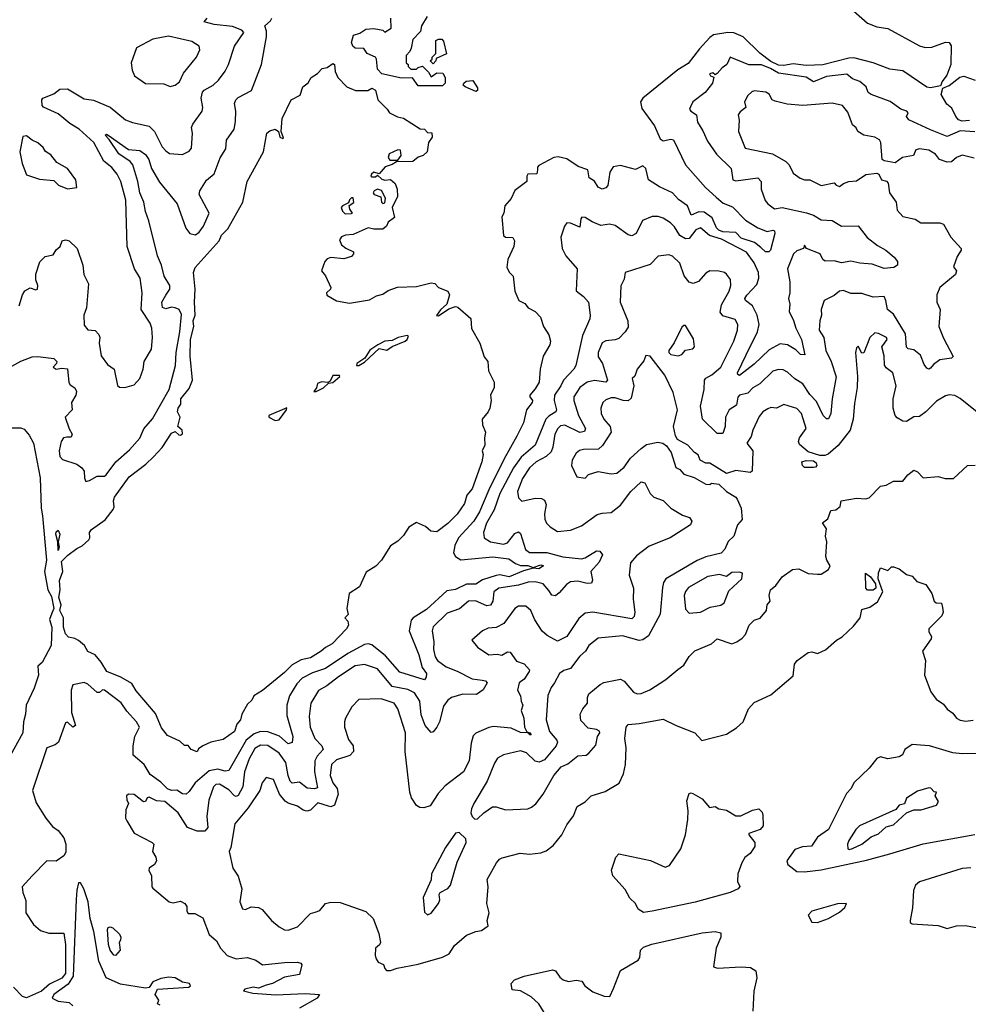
# Model space of a CAD drawing. Extents: x 1995161 to 2088924, y 769148 to 906007.
# Tile 24 of 256: x 2011428 to 2016538, y 784303 to 789607. Entities that reach past the tile are written whole.
import ezdxf

# ---------------------------------------------------------------- set-up
doc = ezdxf.new("R2010")
doc.units = 0

msp = doc.modelspace()

# ---------------------------------------------------------------- linework, layer by layer
at = {"layer": '0CON20XD'}
for points in [[(2015874.5, 789694.5), (2015995, 789588.2), (2016045, 789567.9), (2016105, 789559.5), (2016275.5, 789465.5), (2016305, 789457.8), (2016340.8, 789459.2), (2016415, 789486.2), (2016435, 789484), (2016445.5, 789465.5), (2016444, 789365), (2016422.5, 789307.5), (2016397.1, 789275), (2016389.2, 789250.8), (2016335, 789239.8), (2016315, 789244.2), (2016185, 789331.1), (2016115, 789340), (2016025, 789374.9), (2015921.1, 789401.1), (2015895, 789400.2), (2015754.4, 789364.4), (2015665, 789360.6), (2015595, 789369.3), (2015545, 789360), (2015515, 789362.8), (2015475, 789381.8), (2015415, 789427), (2015325.5, 789515), (2015275, 789536.8), (2015242.1, 789537.9), (2015165, 789525.4), (2015145, 789510.9), (2015090.3, 789449.7), (2015028.2, 789371.8), (2014973.2, 789336.8), (2014785, 789184.7), (2014772.1, 789165), (2014778.8, 789128.8), (2014848.5, 789035), (2014878, 788965), (2014894.5, 788954.5), (2014935, 788964.1), (2014949.9, 788959.9), (2015015, 788825.4), (2015123.3, 788703.3), (2015180.2, 788650.2), (2015217.9, 788617.9), (2015268.5, 788598.5), (2015338, 788528), (2015405, 788485.5), (2015455, 788466.7), (2015485, 788473.8), (2015495, 788470), (2015496.1, 788455), (2015473.3, 788365), (2015463.9, 788356.1), (2015445, 788355.8), (2015420.7, 788380.7), (2015386.8, 788406.8), (2015315, 788431), (2015285, 788460.4), (2015215, 788464.3), (2015195, 788472.6), (2015181.8, 788485), (2015159.1, 788539.1), (2015115, 788570.5), (2015087.4, 788572.6), (2015045, 788554.4), (2015025, 788603.8), (2014977.7, 788637.7), (2014945, 788674.6), (2014875, 788707.4), (2014815.3, 788745), (2014800.8, 788805), (2014785, 788820), (2014745, 788800.3), (2014665, 788821.1), (2014625.8, 788814.2), (2014606.8, 788785), (2014596.3, 788713.7), (2014585, 788701.2), (2014565, 788694.6), (2014545, 788704.4), (2014525, 788737.5), (2014496.5, 788755), (2014489.1, 788799.1), (2014436.3, 788816.3), (2014375, 788857.5), (2014328.9, 788868.9), (2014305, 788865.3), (2014225, 788821.2), (2014217.7, 788812.3), (2014217.6, 788797.6), (2014213.1, 788776.9), (2014165.8, 788774.2), (2014160, 788765), (2014160, 788735), (2014095, 788686.7), (2014075, 788643.3), (2014042, 788605), (2014036, 788565), (2014026.2, 788545), (2014033.9, 788443.9), (2014045.9, 788435.9), (2014084.2, 788434.2), (2014094.2, 788415), (2014090, 788385), (2014057.9, 788315), (2014052.9, 788272.9), (2014065.9, 788245.9), (2014086.2, 788225), (2014094.5, 788144.5), (2014117.5, 788095), (2014148.5, 788078.5), (2014168, 788055), (2014204, 788035), (2014234, 788005), (2014249.2, 787955), (2014279.2, 787909.2), (2014288.1, 787875), (2014283.1, 787855), (2014247.8, 787795), (2014232.3, 787725), (2014226.9, 787655), (2014205, 787617.8), (2014176.4, 787585), (2014175.5, 787575), (2014190.3, 787555), (2014187.9, 787545), (2014158.2, 787505), (2014141.5, 787435), (2014107, 787363), (2014038.5, 787241.5), (2013955.6, 787074.4), (2013905, 786956.1), (2013874.8, 786905), (2013792.6, 786815), (2013772.4, 786775), (2013765.3, 786735), (2013775, 786714.6), (2013805, 786697.6), (2013977.1, 786712.9), (2014063, 786703), (2014098.1, 786678.1), (2014125, 786667.4), (2014165, 786666.5), (2014195, 786656.1), (2014235, 786670.7), (2014250.6, 786665), (2014225, 786648.4), (2014195, 786652), (2014142, 786638), (2014065, 786605.2), (2014015, 786615.7), (2013995, 786613.6), (2013921.3, 786588.7), (2013885, 786565.3), (2013866.4, 786566.4), (2013835, 786565.4), (2013775, 786537.8), (2013729.2, 786530.8), (2013619.6, 786430.4), (2013547.8, 786385), (2013537.4, 786372.6), (2013526.6, 786315), (2013578.4, 786185), (2013596.6, 786116.6), (2013620, 786085), (2013618.6, 786065), (2013608.5, 786051.5), (2013475, 786092.7), (2013399.5, 786179.5), (2013325, 786238.5), (2013305, 786245.3), (2013285, 786240.5), (2013195, 786193.4), (2013075, 786111.3), (2013005, 786089.3), (2012950.6, 786059.4), (2012921, 786029), (2012881.3, 785965), (2012867.8, 785915), (2012867.9, 785857.9), (2012898.9, 785745), (2012895, 785714), (2012875, 785705.6), (2012827.4, 785747.4), (2012765, 785771.1), (2012725, 785772.9), (2012690.3, 785759.7), (2012648.1, 785725), (2012555, 785561.8), (2012535, 785558.7), (2012495, 785569.6), (2012449, 785561), (2012373.4, 785496.6), (2012340.9, 785449.1), (2012324.7, 785435.3), (2012305, 785437.4), (2012275, 785456.7), (2012245, 785454.3), (2012223.7, 785463.7), (2012188.7, 785498.7), (2012130.6, 785540.6), (2012098.8, 785595), (2012039.1, 785645), (2012039.1, 785695), (2012049.1, 785745), (2012072.8, 785795), (2012058.2, 785825), (2012005, 785881.1), (2011975, 785927.5), (2011885, 785995.7), (2011875, 785996), (2011857.3, 785982.7), (2011845, 785983.2), (2011795, 786027.3), (2011775, 786035.6), (2011715, 786023.8), (2011705.5, 785995), (2011706.5, 785875), (2011729.1, 785805), (2011715, 785795.6), (2011685, 785822.5), (2011675, 785818.8), (2011637.8, 785715), (2011619.5, 785700.5), (2011573.5, 785685), (2011497.1, 785455), (2011517.6, 785387.6), (2011568.1, 785305), (2011605, 785260), (2011635, 785238.6), (2011665, 785200), (2011677.3, 785165), (2011677.3, 785122.7), (2011666.7, 785103.3), (2011625, 785073.4), (2011574.7, 785075.3), (2011494.5, 784995.5), (2011440.8, 784935), (2011444.4, 784905), (2011461.3, 784861.3), (2011461.8, 784795), (2011502.1, 784732.1), (2011540, 784700), (2011585, 784685.6), (2011665.3, 784685.3), (2011675.1, 784625.1), (2011675, 784468.2), (2011655, 784443.3), (2011588.4, 784411.6), (2011545, 784374.2), (2011465, 784337.8), (2011444, 784344), (2011395, 784395.8)], [(2011385, 787741.1), (2011435, 787767.8), (2011495, 787790), (2011525, 787793.3), (2011611.5, 787781.5), (2011628.5, 787765), (2011626.7, 787755), (2011607.5, 787735), (2011624.8, 787724.8), (2011655, 787730.3), (2011685.6, 787725.6), (2011692.5, 787652.5), (2011700, 787640), (2011725, 787623.5), (2011733.9, 787605), (2011730, 787585), (2011708, 787545), (2011711.5, 787505), (2011672.9, 787465), (2011693.8, 787403.8), (2011710, 787375), (2011705, 787358), (2011681.8, 787358.2), (2011664.8, 787355.2), (2011651.3, 787335), (2011640.6, 787285), (2011643.9, 787253.9), (2011658.4, 787238.4), (2011735, 787211.8), (2011763.3, 787193.3), (2011774.8, 787175), (2011777.4, 787137.4), (2011785, 787120), (2011805, 787123.9), (2011845, 787147.9), (2011885, 787148.2), (2011894.7, 787155.3), (2011945.6, 787224.4), (2012019.9, 787290.1), (2012075, 787352.7), (2012096.9, 787403.1), (2012142.9, 787457.1), (2012232.5, 787615), (2012268, 787745), (2012271.1, 787815), (2012291, 787925), (2012299.1, 788019.1), (2012286.9, 788045), (2012266, 788055), (2012245, 788058.2), (2012215, 788049.5), (2012197.2, 788057.2), (2012193.1, 788085), (2012215, 788122.9), (2012236.6, 788155), (2012236.1, 788175), (2012206.2, 788225), (2012192.4, 788285), (2012170.5, 788335), (2012123.8, 788523.8), (2012105, 788573.8), (2012096.3, 788625), (2012075.3, 788675), (2012065.3, 788735), (2012037.2, 788825), (2012023.6, 788843.6), (2011961.9, 788885), (2011910.9, 788960.9), (2011888, 788985), (2011895, 788990), (2011903.8, 788985), (2012015, 788908.1), (2012075, 788903.1), (2012105, 788880.9), (2012123.4, 788853.4), (2012139, 788805), (2012181.7, 788731.7), (2012275.9, 788615.9), (2012323.4, 788483.4), (2012345, 788454.5), (2012375, 788448.9), (2012395, 788461.9), (2012418.9, 788495), (2012448.2, 788565), (2012395.4, 788665), (2012398.5, 788685), (2012435, 788742), (2012475, 788776), (2012507.2, 788862.8), (2012538.9, 788911.1), (2012542.7, 788957.3), (2012583.3, 789016.7), (2012591.2, 789058.8), (2012592.4, 789115), (2012585.9, 789155), (2012591.8, 789175), (2012605, 789187.7), (2012676.8, 789225), (2012730, 789365), (2012757.8, 789515), (2012758.1, 789545), (2012749.4, 789575), (2012778.7, 789601.3), (2012785.6, 789615)], [(2011425, 788066.2), (2011442.5, 788125), (2011455, 788146.2), (2011485, 788163.3), (2011515, 788151.2), (2011523.8, 788156.2), (2011525.8, 788175), (2011515.8, 788205), (2011514.3, 788235.7), (2011537, 788303), (2011565, 788331.1), (2011609.1, 788340.9), (2011625, 788367.5), (2011646, 788385), (2011657.5, 788415), (2011675, 788421.2), (2011695, 788416.2), (2011737.9, 788375), (2011768.1, 788285), (2011773.6, 788233.7), (2011799.5, 788185), (2011788.7, 788055), (2011773.1, 788015), (2011775, 787961.4), (2011795, 787935.8), (2011835, 787932), (2011855, 787912), (2011860, 787895), (2011855.7, 787865), (2011866.9, 787796.9), (2011900.3, 787750.3), (2011937.3, 787725), (2011955, 787636.2), (2011965, 787628), (2011994.1, 787625.9), (2012045, 787640), (2012074.4, 787675), (2012092.9, 787725), (2012099.2, 787765), (2012137.7, 787832.3), (2012144.3, 787895), (2012140.3, 787945), (2012131.4, 787971.4), (2012082.3, 788045), (2012088.5, 788135), (2012076.8, 788215), (2012046.4, 788265), (2012007.9, 788385), (2012000.4, 788635), (2011972.7, 788735), (2011953.2, 788775), (2011925, 788810), (2011881.4, 788845), (2011827.6, 788945), (2011747.8, 789017.8), (2011697.9, 789047.9), (2011665.5, 789075.5), (2011635, 789099.3), (2011556.3, 789136.3), (2011548.6, 789145), (2011547.8, 789175), (2011552.9, 789185), (2011612.2, 789207.8), (2011645, 789233.3), (2011685, 789234), (2011775, 789181.6), (2011825, 789173.6), (2011915, 789135.5), (2011997.7, 789067.7), (2012035, 789052.7), (2012125, 789032.7), (2012154, 789004), (2012195, 788921.4), (2012215, 788900.6), (2012235, 788886), (2012305, 788881.1), (2012340.9, 788899.1), (2012354.4, 788915), (2012358.2, 788995), (2012354.1, 789025.9), (2012361.2, 789045), (2012411.5, 789115), (2012414.4, 789135), (2012406.5, 789185), (2012412.8, 789217.2), (2012421.9, 789228.1), (2012471.1, 789255), (2012498.2, 789281.7), (2012535, 789329.2), (2012552.3, 789365), (2012585.8, 789464.2), (2012635, 789537.5), (2012625, 789550.5), (2012575, 789571.4), (2012475, 789580.5), (2012422.5, 789595), (2012438.6, 789615)], [(2013705, 789250), (2013575, 789250), (2013543.9, 789293.9), (2013485, 789292.9), (2013378.6, 789315), (2013355, 789340), (2013350.8, 789395), (2013344, 789405), (2013300, 789425), (2013281.7, 789451.7), (2013235, 789454.2), (2013222.9, 789465), (2013216, 789485), (2013227, 789523), (2013260, 789535), (2013293, 789557), (2013335, 789560), (2013385, 789550), (2013395, 789540), (2013428.3, 789561.7), (2013427.5, 789615)], [(2013622.5, 789625), (2013592.5, 789575), (2013587, 789543), (2013545, 789500), (2013537, 789453), (2013530, 789435), (2013510, 789415), (2013510, 789375), (2013520, 789365), (2013520, 789355), (2013535, 789340), (2013565, 789340), (2013575, 789350), (2013597.5, 789357.5), (2013630, 789325), (2013645, 789300), (2013675, 789320), (2013708.3, 789318.3), (2013720, 789295), (2013720, 789265), (2013705, 789250)], [(2012237.9, 789247.9), (2012265, 789254.3), (2012288.1, 789271.9), (2012311.1, 789318.9), (2012380, 789405), (2012398.9, 789445), (2012394, 789465), (2012355, 789490), (2012228.8, 789518.8), (2012145, 789502.7), (2012058.1, 789455), (2012028.1, 789375), (2012034.4, 789334.4), (2012046.2, 789305), (2012105, 789264.2), (2012205, 789260.8), (2012237.9, 789247.9)], [(2013655, 789370), (2013640, 789385), (2013650, 789395), (2013650, 789405), (2013670, 789425), (2013670, 789495), (2013685, 789502.5), (2013701.7, 789501.7), (2013711.7, 789491.7), (2013727, 789423), (2013671.7, 789398.3), (2013670, 789385), (2013655, 789370)], [(2012385, 785662.5), (2012352.5, 785675), (2012335, 785696.7), (2012315, 785696.7), (2012291.2, 785721.2), (2012225, 785750), (2012192.6, 785792.6), (2012159, 785869), (2012055, 785991.1), (2012031.5, 786031.5), (2011972.5, 786065), (2011897.5, 786095), (2011866.8, 786146.8), (2011835, 786185.6), (2011795, 786203.1), (2011777.3, 786235), (2011745, 786262.2), (2011725, 786273.5), (2011691.2, 786281.2), (2011675, 786299.2), (2011664.7, 786335), (2011663.8, 786385), (2011644.7, 786425), (2011652, 786455), (2011638.4, 786495), (2011646.4, 786535), (2011643.2, 786585), (2011661.2, 786635), (2011652.6, 786687.4), (2011688.1, 786721.9), (2011735, 786758.5), (2011765, 786772.2), (2011800.8, 786805), (2011805.8, 786815.8), (2011804.2, 786845), (2011815, 786860.6), (2011888.1, 786911.9), (2011931.8, 786968.2), (2011937.8, 786982.2), (2011932.8, 787015), (2011938.9, 787035), (2012018.5, 787145), (2012108, 787212), (2012148.4, 787251.6), (2012195, 787302.5), (2012245, 787378.9), (2012265, 787388.6), (2012285, 787371.4), (2012295, 787369.4), (2012304.4, 787375.6), (2012303.1, 787395), (2012280, 787415), (2012292.2, 787465), (2012277.3, 787495), (2012282.4, 787515), (2012296.5, 787535), (2012295.5, 787565), (2012340.6, 787619.4), (2012358.6, 787665), (2012346.7, 787795), (2012348.6, 787885), (2012365.9, 787954.1), (2012362.2, 787985), (2012374, 788015), (2012368.9, 788085), (2012372.7, 788155), (2012364.3, 788245), (2012373, 788273), (2012502.5, 788415), (2012515, 788445.6), (2012549.6, 788480.4), (2012629.4, 788625), (2012653.6, 788735), (2012742, 788895), (2012758.8, 788995), (2012775, 789008.8), (2012805, 789017.5), (2012822.5, 789005), (2012830, 788975), (2012845, 788967.5), (2012848.8, 788971.2), (2012836.7, 789005), (2012841.2, 789075), (2012891.2, 789175), (2012939.3, 789200.7), (2012954.2, 789245.8), (2012982.5, 789267.5), (2012998.8, 789295), (2013032.5, 789317.5), (2013057.5, 789345), (2013085, 789348.8), (2013115, 789372), (2013123.8, 789365), (2013127.7, 789327.7), (2013142.5, 789295), (2013190, 789245), (2013236.2, 789226.2), (2013303.6, 789226.4), (2013325, 789238.6), (2013345, 789228), (2013357.1, 789175), (2013407.5, 789125), (2013420, 789105), (2013463.8, 789083.8), (2013495, 789077.5), (2013585, 789020), (2013608.3, 789018.3), (2013625, 789000), (2013648.3, 788998.3), (2013650, 788975), (2013630, 788945), (2013623.3, 788895), (2013601.2, 788875), (2013574.3, 788865.7), (2013545, 788843.8), (2013458.3, 788841.7), (2013435, 788826.2), (2013396, 788815), (2013365, 788777.5), (2013335, 788786), (2013322.5, 788775), (2013320, 788765), (2013325, 788760), (2013345, 788760), (2013355, 788770), (2013378.1, 788748.1), (2013395, 788743.3), (2013426.4, 788746.4), (2013450.8, 788725), (2013461.4, 788695), (2013462.5, 788655), (2013433.8, 788595), (2013447.9, 788542.1), (2013413.3, 788516.7), (2013404, 788495), (2013385, 788479.2), (2013335, 788478.6), (2013305, 788486), (2013225, 788450.6), (2013183.2, 788446.8), (2013161.9, 788438.1), (2013151.7, 788421.7), (2013161.2, 788395), (2013185.8, 788375.8), (2013226.4, 788356.4), (2013226.7, 788345), (2013215, 788331.2), (2013175, 788318), (2013105, 788326.7), (2013085, 788319.4), (2013071.8, 788305), (2013053.3, 788255), (2013075, 788227.5), (2013103.3, 788165), (2013102.5, 788155), (2013081.2, 788135), (2013083.1, 788123.1), (2013135, 788092.5), (2013205, 788080), (2013312.3, 788097.7), (2013350.5, 788119.5), (2013385, 788129.2), (2013412.2, 788147.8), (2013464, 788166), (2013565, 788170.5), (2013645, 788190), (2013665, 788186.7), (2013683.3, 788165), (2013733.8, 788145), (2013743.8, 788125), (2013728.8, 788075), (2013695, 788043.8), (2013673.8, 788013.8), (2013685, 788011.2), (2013740, 788050), (2013775, 788062), (2013788.3, 788058.3), (2013857.9, 787997.9), (2013862.7, 787942.7), (2013906.2, 787865), (2013930.5, 787790.5), (2013950, 787765), (2013953.3, 787715), (2013984.1, 787654.1), (2013984, 787625), (2013964, 787585), (2013967.1, 787555), (2013960.8, 787515), (2013952.5, 787495), (2013918.8, 787455), (2013921.4, 787425), (2013938.2, 787385), (2013931.1, 787355), (2013932.9, 787315), (2013918.8, 787285), (2013924.3, 787265), (2013917.5, 787225), (2013865, 787080), (2013836, 787045), (2013825, 787000.8), (2013785, 786943.3), (2013735, 786892.9), (2013675, 786848.6), (2013642.1, 786852.1), (2013615, 786876.2), (2013565, 786897.5), (2013525, 786872.5), (2013495, 786827.5), (2013465, 786797.5), (2013425, 786772.5), (2013377.5, 786695), (2013346.1, 786663.9), (2013295, 786631.2), (2013257.7, 786552.3), (2013203.8, 786515), (2013191.2, 786435), (2013197.5, 786402.5), (2013180, 786385), (2013196.2, 786366.2), (2013198.8, 786345), (2013188, 786325), (2013112, 786245), (2013074.6, 786225.4), (2013052, 786205), (2012995, 786168.5), (2012945, 786158), (2012895, 786131.5), (2012855, 786089.4), (2012736.8, 785993.2), (2012690, 785965), (2012678.8, 785941.2), (2012655, 785920), (2012624.5, 785865.5), (2012617.5, 785835), (2012598.6, 785811.4), (2012585, 785773.1), (2012525, 785729.2), (2012457.5, 785715), (2012414.1, 785695.9), (2012390.7, 785679.3), (2012385, 785662.5)], [(2016573, 789003), (2016495, 789008.2), (2016425, 788977.3), (2016334.4, 789014.4), (2016216.9, 789066.9), (2016205.5, 789085), (2016214.6, 789105), (2016207.9, 789115), (2016175, 789124.8), (2016117, 789167), (2016014, 789205), (2015999.2, 789215), (2015987.5, 789245), (2015954.7, 789274.7), (2015915, 789289.3), (2015883.1, 789313.1), (2015775, 789300.3), (2015705, 789272.8), (2015665, 789298.3), (2015515, 789319.2), (2015472.4, 789345), (2015425, 789363.9), (2015355, 789364.7), (2015255, 789406), (2015238, 789365), (2015212.4, 789347.6), (2015185, 789317.5), (2015175, 789310), (2015161.7, 789321.7), (2015144.2, 789315.8), (2015150, 789305), (2015166.7, 789296.7), (2015159.5, 789265), (2015120.4, 789215), (2015055, 789165.4), (2015041.4, 789138.6), (2015036.7, 789125), (2015042.9, 789115), (2015074.5, 789094.5), (2015079.6, 789055), (2015108.3, 789008.3), (2015132.5, 788952.5), (2015182.5, 788882.5), (2015260.6, 788805), (2015270, 788745), (2015285, 788739.6), (2015405, 788756), (2015421.5, 788735), (2015422.3, 788695), (2015443.8, 788633.8), (2015458.9, 788615), (2015495, 788589.1), (2015535, 788595.8), (2015666.5, 788566.5), (2015703.9, 788553.9), (2015745, 788529.4), (2015805, 788525.5), (2015855, 788495.5), (2015945, 788495.8), (2015993.8, 788433.8), (2016049.8, 788389.8), (2016094.3, 788365), (2016138.7, 788328.7), (2016156.7, 788305), (2016157.5, 788285), (2016137.3, 788272.7), (2016085, 788266.9), (2016060, 788275), (2016020.9, 788290.9), (2015954.5, 788295.5), (2015905, 788306.1), (2015855, 788297.9), (2015815, 788308), (2015766.7, 788306.7), (2015755.4, 788315.4), (2015740, 788345), (2015666.2, 788375), (2015655, 788392.5), (2015650, 788375), (2015615, 788362.1), (2015596.4, 788345), (2015563.7, 788265), (2015577.3, 788195), (2015576.7, 788135), (2015568.8, 788105), (2015576.8, 788075), (2015573.8, 788035), (2015597.3, 787987.3), (2015608.6, 787945), (2015640.2, 787885), (2015657.5, 787802.5), (2015635, 787804.1), (2015609.3, 787829.3), (2015565, 787855.2), (2015525, 787860.8), (2015465, 787828), (2015385, 787751.3), (2015305, 787690.9), (2015296, 787695), (2015294.6, 787705), (2015341.7, 787801.7), (2015403.1, 787925), (2015410.8, 787965), (2015401.1, 788015), (2015375.8, 788065.8), (2015337.3, 788095), (2015334.7, 788104.7), (2015345, 788123.8), (2015399.7, 788180.3), (2015410, 788215), (2015407.5, 788245), (2015385, 788296.5), (2015342.9, 788355), (2015208.4, 788425), (2015144.6, 788444.6), (2015095, 788486.1), (2015071.1, 788475), (2015035, 788427.5), (2015015, 788425.7), (2014985, 788445.4), (2014955, 788491.5), (2014933.2, 788513.3), (2014895, 788537.3), (2014866.8, 788546.8), (2014835, 788546.2), (2014783.9, 788526.1), (2014748.1, 788455), (2014725, 788442.2), (2014705, 788448.1), (2014635, 788498.5), (2014605, 788505.5), (2014559.3, 788499.3), (2014511.7, 788518.3), (2014475, 788540.8), (2014456.2, 788543.8), (2014450, 788535), (2014445, 788490), (2014395, 788511.8), (2014375, 788511.9), (2014362.2, 788495), (2014343.1, 788435), (2014350.6, 788375), (2014370.8, 788335), (2014430.5, 788265), (2014425.7, 788145.7), (2014465.3, 788115.3), (2014492, 788085), (2014501.5, 788015), (2014499.1, 787995), (2014459.2, 787905), (2014423.8, 787745), (2014413.8, 787725), (2014356.8, 787665), (2014343.9, 787635), (2014308.7, 787585), (2014306.6, 787555), (2014319.6, 787505), (2014316.7, 787495), (2014278.1, 787471.9), (2014263.2, 787455), (2014205.5, 787314.5), (2014129.3, 787250.8), (2014088, 787192), (2014015, 787055.4), (2013983.5, 786966.5), (2013943, 786895), (2013926.2, 786845), (2013929.4, 786815), (2013964.2, 786795), (2014035, 786781.3), (2014055, 786788.3), (2014095, 786838.5), (2014115, 786848.9), (2014125, 786838.8), (2014152.4, 786752.4), (2014175, 786737.2), (2014266.9, 786736.9), (2014353.1, 786713.1), (2014455, 786702), (2014475, 786707.3), (2014535, 786746.2), (2014553.2, 786743.2), (2014568, 786725), (2014548.9, 786685), (2014505.5, 786635), (2014513.1, 786586.9), (2014507.6, 786572.4), (2014485, 786570.4), (2014435, 786581.5), (2014395, 786578.2), (2014374.4, 786565), (2014335, 786519.2), (2014314.1, 786504.1), (2014295, 786506), (2014278, 786532), (2014247.1, 786567.1), (2014205, 786578.5), (2014166.5, 786576.5), (2014115, 786560.7), (2014010, 786545), (2013981.4, 786525), (2013976.1, 786473.9), (2013965, 786452.7), (2013945, 786449.5), (2013884.3, 786475.7), (2013845, 786475.4), (2013796.5, 786433.5), (2013730.1, 786409.9), (2013655, 786335.5), (2013650, 786315), (2013658.5, 786255), (2013657.3, 786215), (2013666.2, 786175), (2013677.9, 786155), (2013725, 786121.1), (2013785, 786097.5), (2013865.3, 786055.3), (2013919.6, 786049.6), (2013936.7, 786045), (2013945.6, 786035), (2013925, 785997.5), (2013888.9, 785971.1), (2013815, 785973.1), (2013755, 785955.4), (2013735, 785941.5), (2013711.7, 785908.3), (2013689.4, 785825), (2013674.5, 785795.5)], [(2013885, 789221.2), (2013827.5, 789245), (2013817.5, 789255), (2013820, 789265), (2013833.6, 789276.4), (2013868.8, 789278.8), (2013895, 789240), (2013893.6, 789226.4), (2013885, 789221.2)], [(2016505, 789060.3), (2016485, 789068.2), (2016470.3, 789085), (2016450, 789130), (2016422.5, 789152.5), (2016392.1, 789205), (2016401.2, 789238.8), (2016435, 789252.5), (2016493, 789297), (2016513.6, 789303.6), (2016575, 789281.2)], [(2016570.5, 788860.5), (2016505, 788876.5), (2016475, 788864.5), (2016448.5, 788841.5), (2016425, 788839.5), (2016383.4, 788853.4), (2016361.9, 788881.9), (2016325, 788903.5), (2016275, 788912.1), (2016255, 788906.2), (2016243.3, 788875), (2016183.3, 788865), (2016145, 788835.8), (2016085, 788846.2), (2016074.2, 788854.2), (2016066.5, 788945), (2016059.7, 788959.7), (2016035, 788974), (2015976, 788985), (2015942.5, 789005), (2015934.1, 789024.1), (2015915, 789040), (2015889, 789109), (2015861.2, 789145), (2015805, 789156.7), (2015646.2, 789145), (2015562.6, 789152.6), (2015497.5, 789167.5), (2015481.5, 789175), (2015465, 789205.6), (2015447.3, 789217.3), (2015385, 789223.1), (2015371.7, 789218.3), (2015351.3, 789198.7), (2015332.5, 789165), (2015339.2, 789135), (2015309, 789111), (2015298.9, 789095), (2015304, 789065), (2015300.8, 789005), (2015336.2, 788915), (2015483.1, 788885), (2015555, 788842.9), (2015572.5, 788825), (2015595, 788780.8), (2015633.2, 788753.2), (2015655, 788745.3), (2015684.6, 788744.6), (2015745, 788713.5), (2015815, 788727.5), (2015826.9, 788715), (2015845, 788708.2), (2015865.4, 788724.6), (2015895, 788735.8), (2015935, 788739.2), (2015986.8, 788773.2), (2016045, 788781.2), (2016056.7, 788775), (2016071.2, 788745), (2016097, 788737), (2016107, 788727), (2016114.5, 788675), (2016150, 788625), (2016155, 788581.2), (2016185, 788546.2), (2016252.4, 788532.4), (2016283.3, 788513.3), (2016385, 788512.3), (2016405, 788505.5), (2016444.7, 788434.7), (2016498.9, 788375), (2016499.4, 788365), (2016478.3, 788331.7), (2016457.5, 788275), (2016473.8, 788253.8), (2016469.2, 788235), (2016385.5, 788164.5), (2016368.6, 788125), (2016369.5, 788085), (2016385.8, 788045), (2016380, 787955), (2016405, 787892), (2016457.1, 787792.9), (2016446.9, 787783.1), (2016385, 787774.8), (2016349.8, 787750.2), (2016335, 787730), (2016325, 787724.4), (2016315, 787729.2), (2016299.7, 787749.7), (2016279.8, 787799.8), (2016245, 787828.1), (2016214.6, 787834.6), (2016205, 787843.8), (2016200, 787915), (2016135, 788020.7), (2016102.5, 788045), (2016093.1, 788095), (2016085.4, 788115.4), (2016025, 788112.5), (2015965, 788132), (2015905, 788132.4), (2015865, 788148.8), (2015845, 788145.3), (2015815, 788122), (2015762.5, 788095), (2015745.6, 788045), (2015747.9, 788015), (2015738.8, 787985), (2015734.8, 787935), (2015760.5, 787895), (2015770.9, 787825), (2015798.8, 787765), (2015826.1, 787683.9), (2015804.2, 787565), (2015797.3, 787485), (2015785, 787456.9), (2015775, 787456.7), (2015756.2, 787475), (2015720.8, 787550.8), (2015685, 787588.7), (2015647.3, 787645), (2015603, 787673), (2015565, 787708.2), (2015540.4, 787720.4), (2015515, 787722.8), (2015485, 787713.6), (2015414.5, 787645), (2015376.6, 787623.4), (2015351.1, 787595), (2015305, 787584.3), (2015297, 787573), (2015289.8, 787530.2), (2015250.3, 787505), (2015229.5, 787465), (2015229.2, 787415), (2015215, 787378.1), (2015185, 787377.9), (2015106, 787455), (2015095.3, 787525), (2015115.8, 787615), (2015117.8, 787665), (2015124.4, 787675.6), (2015156.4, 787693.6), (2015205.8, 787735), (2015274.7, 787875), (2015294, 787935), (2015296.8, 787965), (2015282.1, 787992.1), (2015215, 788011.6), (2015201, 788031), (2015208.1, 788071.9), (2015249.6, 788145), (2015259.2, 788175), (2015257.3, 788207.3), (2015235, 788237.1), (2015225, 788245.6), (2015195, 788252.9), (2015145, 788254.4), (2015125, 788241.9), (2015085, 788197.1), (2015055.5, 788185.5), (2015035, 788192.5), (2015007.7, 788227.7), (2014984.6, 788295), (2014945, 788333.5), (2014925, 788340), (2014867.4, 788332.6), (2014825, 788288.6), (2014690, 788245), (2014685, 788210), (2014666.9, 788173.1), (2014662.2, 788085), (2014703.6, 787985), (2014705, 787950), (2014690, 787925), (2014655, 787890.5), (2014635, 787882.5), (2014585, 787876.8), (2014565, 787865.5), (2014544.6, 787815), (2014545, 787791.2), (2014567.1, 787755), (2014594.5, 787665), (2014585, 787654.7), (2014525, 787663.7), (2014485.5, 787654.5), (2014446.2, 787625), (2014412.5, 787575), (2014412.3, 787555), (2014438.3, 787475), (2014476.1, 787405), (2014470.5, 787389.5), (2014445, 787382.5), (2014365, 787422.3), (2014341.5, 787418.5), (2014327.1, 787405), (2014311.7, 787375), (2014300.4, 787305), (2014290.4, 787279.6), (2014265, 787253.7), (2014210.4, 787225), (2014175, 787193.4), (2014136.8, 787135), (2014110, 787065), (2014115, 787031.2), (2014132.5, 787012.5), (2014205, 787029.6), (2014238.2, 787028.2), (2014255, 787018.6), (2014263.6, 786995), (2014254.6, 786944.6), (2014257, 786917), (2014265.6, 786895), (2014285, 786874.4), (2014325, 786849.2), (2014395, 786857.9), (2014455, 786880.6), (2014538.2, 786941.8), (2014565, 786949.4), (2014615, 786951.4), (2014665, 786991.8), (2014719.6, 787065), (2014775, 787117.8), (2014795, 787111.2), (2014824.4, 787055), (2014845, 787034.3), (2014895, 787016.2), (2014935, 786975.7), (2014997.7, 786937.7), (2015035.5, 786925), (2015048.1, 786905), (2015041.4, 786885), (2014932.5, 786815), (2014819.4, 786770.6), (2014750.7, 786719.3), (2014719, 786681), (2014711.8, 786615), (2014735.4, 786545), (2014733.5, 786485), (2014742.3, 786415), (2014737.6, 786392.4), (2014725, 786378.5), (2014515, 786414.6), (2014475, 786409.5), (2014439.6, 786380.4), (2014375.2, 786284.8), (2014325, 786258.9), (2014270, 786290), (2014243.2, 786313.2), (2014203.4, 786373.4), (2014182.2, 786425), (2014155, 786447.8), (2014115, 786446.9), (2014095, 786435.4), (2014035.3, 786354.7), (2013995, 786333.3), (2013951.6, 786328.4), (2013921.2, 786315), (2013863.8, 786265), (2013895, 786227.5), (2013955.6, 786185.6), (2014000.8, 786189.2), (2014025, 786183.6), (2014055, 786201.6), (2014069.7, 786199.7), (2014105, 786150.6), (2014145, 786136.4), (2014173.5, 786105), (2014173, 786095), (2014145.7, 786054.3), (2014119.4, 786035), (2014109.4, 785995), (2014126.4, 785965), (2014129.6, 785935), (2014138.9, 785915), (2014129.6, 785885), (2014144.2, 785844.2), (2014147.9, 785795), (2014160.7, 785770.7), (2014176.2, 785765), (2014182.5, 785755), (2014175, 785753.6), (2014172.5, 785762.5), (2014164.4, 785764.4), (2014125, 785767.3), (2014075, 785789.5), (2013981.1, 785798.9), (2013955.4, 785794.6), (2013885, 785764.2), (2013871.1, 785748.9), (2013860.2, 785709.8), (2013850, 785615), (2013819.2, 785555), (2013720.7, 785479.3), (2013682.1, 785437.9), (2013638.9, 785371.1), (2013605, 785361.1), (2013582.8, 785362.8), (2013565, 785372.9), (2013538.1, 785415), (2013530.4, 785445), (2013503.9, 785663.9), (2013505.5, 785765), (2013465.6, 785895), (2013445, 785925.3), (2013375, 785948.6), (2013255, 785944.3), (2013217.8, 785905), (2013183.3, 785845), (2013177.9, 785825), (2013178.1, 785795), (2013200, 785730), (2013224.5, 785695), (2013225.7, 785665), (2013206.5, 785643.5), (2013135, 785620), (2013107.5, 785595), (2013100, 785535), (2013115.2, 785495.2), (2013138.9, 785465), (2013143.7, 785435), (2013124.8, 785375.2), (2013105, 785366.1), (2013090.8, 785370.8), (2013035, 785387.2), (2012995, 785349.2), (2012975, 785342.9), (2012955, 785349.1), (2012925, 785370.3), (2012875, 785386.2), (2012857.7, 785397.7), (2012828.4, 785435), (2012795, 785512.9), (2012755, 785524), (2012735, 785495.8), (2012722.2, 785455), (2012659.7, 785360.3), (2012587.5, 785275), (2012565, 785147.5), (2012555.8, 785125), (2012576.8, 785036.8), (2012605, 784993.3), (2012625.5, 784925.5), (2012613.1, 784855), (2012627.5, 784817.5), (2012645, 784814.2), (2012675, 784828.6), (2012715, 784824), (2012735, 784813.8), (2012784, 784755), (2012825, 784720), (2012855, 784704.3), (2012875, 784701.4), (2012925, 784720), (2012995, 784792), (2013019.4, 784799.4), (2013045, 784808.6), (2013076, 784845), (2013105, 784853), (2013155, 784851), (2013292, 784802), (2013332.5, 784765), (2013363.6, 784685), (2013371.1, 784635), (2013366.6, 784623.4), (2013344.4, 784605), (2013342.5, 784565), (2013347.7, 784547.7), (2013359.5, 784529.5), (2013387.1, 784517.1), (2013394.6, 784495), (2013404.9, 784484.9), (2013425, 784484.2), (2013462, 784498), (2013575, 784519.8), (2013705, 784556.7), (2013741.4, 784575), (2013771.1, 784618.9), (2013834.2, 784675), (2013885, 784695.6), (2013915, 784699.4), (2013952.5, 784725), (2013946.2, 784755), (2013957.5, 784795), (2013944, 784845), (2013951.4, 784935), (2013946.9, 784975), (2013995.8, 785065), (2014012, 785085), (2014027.5, 785092.5), (2014123.3, 785116.7), (2014175, 785111.9), (2014235, 785119.4), (2014265, 785130), (2014301.4, 785158.6), (2014348.6, 785215), (2014375, 785268.8), (2014411.3, 785318.7), (2014431.1, 785368.9), (2014475, 785394.2), (2014506.2, 785425), (2014581.7, 785448.3), (2014656.6, 785493.4), (2014680.6, 785545), (2014690.6, 785595), (2014695.6, 785685), (2014688.6, 785735), (2014694.3, 785795), (2014705, 785810.8), (2014765, 785815.6), (2014895, 785839.2), (2014964.4, 785804.4), (2015065, 785766), (2015103, 785723), (2015235, 785758.1), (2015288.6, 785791.3)], [(2016545, 789064.8), (2016505, 789060.3)], [(2011685, 788696), (2011735, 788702.5), (2011731.2, 788745), (2011686.3, 788806.3), (2011628.3, 788838.3), (2011595, 788879.2), (2011567.9, 788897.9), (2011555, 788918), (2011525, 788944.3), (2011495, 788958.1), (2011465, 788981.4), (2011445, 788978), (2011428.7, 788895), (2011442.2, 788832.2), (2011465, 788772), (2011535, 788747.5), (2011611.3, 788741.3), (2011636.7, 788715), (2011685, 788696)], [(2013465, 788850), (2013482.5, 788875), (2013480, 788905), (2013465, 788906.7), (2013417.5, 788885), (2013413.8, 788865), (2013421.2, 788851.2), (2013465, 788850)], [(2013385, 788616.7), (2013395, 788620), (2013398.8, 788645), (2013376.7, 788686.7), (2013355, 788693.3), (2013337.5, 788685), (2013332.5, 788675), (2013337.5, 788665), (2013373, 788653), (2013376.7, 788625), (2013385, 788616.7)], [(2013181.7, 788561.7), (2013215, 788562.5), (2013220, 788565), (2013206.4, 788586.4), (2013203, 788607), (2013228.3, 788621.7), (2013225, 788647.5), (2013215, 788646.7), (2013205, 788636.2), (2013200, 788620), (2013167.5, 788605), (2013160, 788595), (2013166.4, 788576.4), (2013181.7, 788561.7)], [(2014975, 787796.7), (2014995, 787803.3), (2015013.9, 787826.1), (2015055, 787833.3), (2015062.5, 787845), (2015057.7, 787887.7), (2015015, 787960), (2015005, 787960), (2014995, 787950), (2014954.2, 787865.8), (2014924.3, 787825), (2014924.5, 787814.5), (2014935, 787804.2), (2014975, 787796.7)], [(2013243.3, 787743.3), (2013255, 787744), (2013285, 787762), (2013364.1, 787835.9), (2013405, 787827.5), (2013435, 787846.7), (2013505, 787876), (2013516, 787885), (2013522.5, 787902.5), (2013515, 787905.8), (2013467.5, 787895), (2013435, 787878), (2013395, 787875.5), (2013356.7, 787855), (2013315, 787827.5), (2013286.7, 787783.3), (2013243.8, 787755), (2013243.3, 787743.3)], [(2016595, 787486.2), (2016495, 787566.9), (2016465, 787583.1), (2016435, 787585.6), (2016415, 787580), (2016367.3, 787552.7), (2016309.5, 787495), (2016275, 787469.5), (2016245, 787467.1), (2016205, 787442), (2016185, 787444.2), (2016155, 787461.4), (2016143.6, 787475), (2016133.1, 787515), (2016132.7, 787565), (2016149.1, 787635), (2016131.9, 787705), (2016095, 787731.4), (2016086.1, 787746.1), (2016085.8, 787795.8), (2016071.5, 787845), (2016100.9, 787885), (2016096.9, 787895), (2016055, 787916.9), (2016035, 787919.6), (2016007.1, 787895), (2015975, 787812.5), (2015965, 787810), (2015945, 787847.5), (2015935, 787840), (2015930.6, 787815), (2015941.1, 787685), (2015940, 787625), (2015925, 787540), (2015918.2, 787455), (2015902.5, 787395), (2015836.8, 787313.2), (2015782.7, 787267.3), (2015765, 787259.5), (2015739.1, 787259.1), (2015675, 787278.6), (2015628.8, 787318.8), (2015623.2, 787335), (2015628.2, 787355), (2015665.2, 787405), (2015638.8, 787485), (2015615, 787511.8), (2015545, 787533.5), (2015505, 787514.4), (2015475, 787518.5), (2015459, 787511), (2015430.6, 787495), (2015411.3, 787468.7), (2015377.5, 787395), (2015369.2, 787360.8), (2015345.8, 787325), (2015376.7, 787285), (2015373.8, 787175), (2015362.3, 787167.7), (2015285, 787178.8), (2015235, 787162.9), (2015145, 787218.8), (2015125, 787218.8), (2015094.5, 787234.5), (2015082.8, 787262.8), (2015064, 787275), (2015028.1, 787315), (2014971.4, 787345), (2014960, 787365), (2014949.4, 787415), (2014971.8, 787505), (2014948.3, 787598.3), (2014902.6, 787692.6), (2014825, 787793.6), (2014801.8, 787798.2), (2014790.4, 787769.6), (2014754.4, 787725), (2014742.5, 787687.5), (2014727.5, 787675), (2014735.6, 787635), (2014722.3, 787567.7), (2014706.5, 787553.5), (2014678.8, 787555), (2014635, 787569.3), (2014615, 787569.5), (2014585, 787559.5), (2014568.9, 787545), (2014559.1, 787515), (2014560.9, 787485), (2014574.6, 787455), (2014608.8, 787415), (2014613.8, 787385), (2014567.5, 787312.5), (2014545.9, 787294.1), (2014465, 787292.1), (2014443.2, 787286.8), (2014425, 787272), (2014404.3, 787235), (2014400, 787205), (2014430, 787145), (2014475, 787137.5), (2014492.2, 787157.8), (2014545, 787172.9), (2014615, 787161.1), (2014645, 787164.4), (2014684.1, 787195.9), (2014717.7, 787245), (2014775, 787296.7), (2014805, 787317.8), (2014865, 787331.4), (2014893.3, 787325), (2014912, 787312), (2014938.2, 787275), (2014962.5, 787195), (2014985, 787184.2), (2015005, 787159.5), (2015060.8, 787140.8), (2015125, 787104.2), (2015146.1, 787103.9), (2015155, 787110), (2015195, 787105.7), (2015235.7, 787065), (2015285.5, 787035.5), (2015293.5, 787023.5), (2015314.5, 786975), (2015320.5, 786915), (2015294.5, 786885), (2015275.4, 786825), (2015244.5, 786795.5), (2015227.4, 786755), (2015206.1, 786733.8), (2015125, 786713.1), (2015077.2, 786692.8), (2014908.9, 786595), (2014896.2, 786575), (2014891.7, 786548.3), (2014878.4, 786405), (2014815, 786286.9), (2014785, 786266.5), (2014765, 786263.3), (2014675, 786287.7), (2014545, 786275.6), (2014493.5, 786236.5), (2014476.2, 786205), (2014445, 786177.9), (2014395, 786111.8), (2014359.6, 786100.4), (2014335.2, 786084.8), (2014308.2, 786035), (2014290.6, 786009.4), (2014273.4, 785966.6), (2014264, 785835), (2014282.5, 785772.5), (2014321.5, 785725), (2014324.5, 785715), (2014317.5, 785695), (2014255, 785620), (2014226.6, 785606.6), (2014205, 785612.5), (2014157.3, 785657.3), (2014125, 785668), (2014035, 785647), (2014001.7, 785628.3), (2013985, 785602.5), (2013946.9, 785505), (2013874.7, 785385.3), (2013862.7, 785355), (2013858.9, 785335), (2013865, 785313.8), (2013879.5, 785299.5)], [(2013025, 787603.8), (2013065.5, 787624.5), (2013091.7, 787648.3), (2013115, 787652.5), (2013152.5, 787685), (2013150, 787690), (2013115, 787690), (2013100.7, 787659.3), (2013088.3, 787651.7), (2013053.7, 787656.3), (2013031.9, 787648.1), (2013026.4, 787623.6), (2013012.5, 787605), (2013025, 787603.8)], [(2012805, 787447.5), (2012825, 787451.2), (2012866.2, 787505), (2012866.7, 787516.7), (2012770, 787475), (2012770, 787465), (2012805, 787447.5)], [(2011368.1, 787408.1), (2011435, 787408), (2011452, 787402), (2011478.8, 787368.8), (2011501.9, 787325), (2011538.9, 787138.9), (2011543, 786975), (2011551.8, 786935), (2011573.1, 786695), (2011561.5, 786635), (2011580.5, 786535), (2011599.4, 786499.4), (2011611.7, 786435), (2011600.7, 786409.3), (2011588.2, 786375), (2011600.8, 786335), (2011596.9, 786235), (2011549.5, 786145), (2011525.4, 786124.6), (2011528.7, 786075), (2011506, 786005), (2011462.7, 785915), (2011458.9, 785865), (2011448, 785825), (2011445.5, 785765), (2011356.4, 785605)], [(2013879.5, 785299.5), (2013895, 785302.5), (2013928.6, 785335), (2013975, 785366.5), (2013995, 785366.5), (2014045, 785351.1), (2014165, 785356.4), (2014185, 785364.6), (2014207.7, 785382.3), (2014248.2, 785435), (2014304.6, 785535), (2014345, 785581.4), (2014381.7, 785598.3), (2014435, 785641.2), (2014480, 785645), (2014494.5, 785655), (2014531.2, 785698.8), (2014540, 785745), (2014552.5, 785765), (2014550.8, 785775), (2014535, 785783.4), (2014490, 785790), (2014450.9, 785830.9), (2014447.2, 785865), (2014462.3, 785895), (2014487.1, 785925), (2014486.7, 785955), (2014494.2, 785975), (2014554.6, 786025.4), (2014575, 786036.7), (2014665, 786054.6), (2014685, 786043.3), (2014735, 785983.5), (2014755, 785976.1), (2014775, 785977.3), (2014822.8, 785997.2), (2014908.3, 786051.7), (2014973.4, 786106.6), (2015005, 786130), (2015034.1, 786175.9), (2015065, 786206.9), (2015154.6, 786245.4), (2015185, 786272), (2015264.6, 786245.4), (2015292, 786255), (2015320.8, 786275), (2015337.5, 786295), (2015356.9, 786345), (2015385, 786371.4), (2015416.4, 786383.6), (2015451.1, 786425), (2015453.9, 786455), (2015470.5, 786475), (2015465.6, 786505), (2015472.9, 786535), (2015501, 786559), (2015535.5, 786605), (2015590.4, 786645), (2015625, 786648.1), (2015675, 786623.6), (2015725, 786619.2), (2015745, 786620), (2015784.2, 786645), (2015794.4, 786665), (2015775.6, 786695), (2015771.5, 786715), (2015776.2, 786793.8), (2015769.6, 786825), (2015774.6, 786864.6), (2015753, 786897), (2015781.5, 786918.5), (2015797.6, 786962.4), (2015825, 786966.7), (2015847.5, 786985), (2015852.5, 787015), (2015935, 787029.6), (2015985, 787026.2), (2016005, 787031.5), (2016065, 787094), (2016095, 787100), (2016135, 787121.9), (2016185, 787121.4), (2016213.1, 787155), (2016245, 787180), (2016265, 787171.2), (2016295, 787139.2), (2016375, 787145.6), (2016413.9, 787136.1), (2016457.5, 787135), (2016534.4, 787205.6), (2016575, 787208)], [(2015655, 787194.3), (2015645.8, 787205), (2015642, 787225), (2015665, 787232.5), (2015705, 787230.6), (2015719.2, 787219.2), (2015722.2, 787205), (2015715, 787195.7), (2015705, 787194.7), (2015655, 787194.3)], [(2011635, 786747.5), (2011633.8, 786795), (2011623.3, 786835), (2011625, 786847.5), (2011635, 786857.5), (2011644, 786835), (2011636, 786795), (2011641.2, 786765), (2011635, 786747.5)], [(2015035, 786409.2), (2015095, 786414.6), (2015148, 786442), (2015205, 786453.4), (2015222.8, 786465), (2015249, 786531), (2015318.8, 786595), (2015321.2, 786625), (2015305, 786630.6), (2015265, 786629.1), (2015235, 786608.2), (2015198.1, 786618.1), (2015135, 786606.6), (2015031.5, 786548.5), (2015014.1, 786525.9), (2015007.5, 786505), (2015015, 786431.2), (2015035, 786409.2)], [(2015288.6, 785791.3), (2015326.2, 785825), (2015354.6, 785895), (2015385, 785929.4), (2015475, 785969.6), (2015595, 786071.9), (2015601.2, 786135), (2015616.7, 786155), (2015675, 786197.5), (2015695, 786202), (2015725, 786192), (2015768, 786212), (2015828.9, 786265), (2015858.1, 786281.9), (2015920.5, 786339.5), (2015955.6, 786385), (2015965, 786430), (2016007.2, 786442.8), (2016049.5, 786470.5), (2016077.1, 786525), (2016052.1, 786595), (2016053.7, 786626.3), (2016065, 786653.8), (2016105, 786640), (2016125, 786660), (2016135, 786660), (2016165, 786648), (2016205, 786618.8), (2016235, 786610), (2016261.2, 786581.2), (2016310, 786565), (2016340.8, 786515), (2016354.1, 786474.1), (2016365, 786464.8), (2016394.3, 786464.3), (2016398.7, 786441.3), (2016401.9, 786415), (2016395.8, 786395), (2016326.2, 786325), (2016325, 786310), (2016339.2, 786285), (2016338.3, 786271.7), (2016292.2, 786205), (2016307.5, 786155), (2016301.4, 786075), (2016335.6, 785985.6), (2016365, 785945.8), (2016405, 785919.2), (2016425, 785891.9), (2016455, 785870.8), (2016475, 785844.3), (2016495, 785833.5), (2016525, 785828.5), (2016565, 785832.7)], [(2016025, 786533.3), (2015995, 786534.6), (2015985.5, 786545), (2015985, 786626.2), (2016010.5, 786605), (2016038.3, 786568.3), (2016040, 786545), (2016025, 786533.3)], [(2013674.5, 785795.5), (2013655, 785770), (2013645, 785766.7), (2013611.5, 785805), (2013591.5, 785861.5), (2013583.3, 785935), (2013555, 785980.8), (2013519, 785999), (2013434.4, 786014.4), (2013355, 786110), (2013285, 786134.2), (2013235, 786126), (2013145, 786067.6), (2013082.3, 786017.7), (2013036.9, 785993.1), (2012997.3, 785925), (2012987.6, 785852.4), (2012993.2, 785795), (2013017.8, 785735), (2013055.8, 785695), (2013063.6, 785675), (2013029.7, 785640.3), (2013017.3, 785615), (2013017, 785555), (2013031.7, 785468.3), (2013016, 785464), (2012977.5, 785467.5), (2012935, 785499.7), (2012895, 785494.6), (2012885, 785505.6), (2012875.2, 785535), (2012862.5, 785605), (2012825, 785656.2), (2012765, 785697.4), (2012725, 785699.5), (2012695, 785680.9), (2012664.1, 785625), (2012639.3, 785555), (2012630.9, 785475), (2012605, 785427.8), (2012595, 785422), (2012585, 785425.3), (2012555, 785459), (2012505, 785489.5), (2012485, 785486), (2012472.9, 785475), (2012447.5, 785402.5), (2012436.8, 785315), (2012442.1, 785255), (2012425, 785236.2), (2012385, 785234.8), (2012331.5, 785255), (2012282.5, 785335), (2012210.4, 785395), (2012165, 785398.4), (2012125, 785419.4), (2012115.5, 785414.5), (2012105, 785394.4), (2012095, 785392.9), (2012045, 785433.1), (2012015, 785434.2), (2012004.3, 785425), (2012004.4, 785404.4), (2012013.8, 785385), (2012000.3, 785349.7), (2011997.5, 785305), (2012005, 785290.8), (2012045, 785225.4), (2012142, 785175), (2012151.1, 785165), (2012144.3, 785125), (2012161.9, 785095), (2012165.6, 785075), (2012153.8, 785056.2), (2012125, 785035.6), (2012123.5, 785025), (2012137.5, 784995), (2012140, 784935), (2012145, 784927.5), (2012234.1, 784854.1), (2012255, 784850), (2012295, 784857.6), (2012317.1, 784845), (2012328.9, 784828.9), (2012327.9, 784805), (2012335, 784791.1), (2012372.1, 784792.1), (2012415, 784768.8), (2012449.4, 784679.4), (2012488.9, 784645), (2012509.1, 784605), (2012545, 784566.4), (2012595, 784547.3), (2012655, 784554.4), (2012700.5, 784540.5), (2012736.1, 784516.1), (2012855, 784528.2), (2012925, 784530), (2012942.5, 784525), (2012947.5, 784515), (2012935, 784462.5), (2012855, 784448.8), (2012790, 784415), (2012755.6, 784405), (2012715, 784389.7), (2012685, 784394.7), (2012640, 784385), (2012633.8, 784375), (2012683.5, 784363.5), (2012807, 784353), (2012965, 784361.5), (2013042.5, 784355), (2013030, 784335), (2012935, 784282.5)], [(2016585, 785654.6), (2016505, 785651.2), (2016455, 785657), (2016329.4, 785695), (2016303.1, 785696.9), (2016235, 785703.1), (2016196.2, 785675), (2016184.1, 785645.9), (2016165, 785636), (2016105, 785625.5), (2016065, 785635.3), (2016045, 785627.5), (2016005, 785575.6), (2015922.6, 785497.4), (2015905, 785464.4), (2015881.5, 785438.5), (2015785.6, 785245), (2015726.5, 785203.5), (2015692.9, 785155), (2015645, 785150.9), (2015604, 785136), (2015561.2, 785075), (2015566.2, 785055), (2015615, 785017.5), (2015655.7, 785015.8), (2015745, 785028), (2015990.1, 785079.9), (2016115, 785114), (2016295, 785167.5), (2016573.1, 785216.9)], [(2014787.9, 784797.9), (2014760, 784815), (2014745.5, 784845), (2014714.1, 784874.1), (2014690.5, 784920.5), (2014623.5, 784995), (2014616.7, 785025), (2014639.4, 785095), (2014655, 785114.2), (2014827, 785077), (2014905, 785041.2), (2014928.7, 785051.3), (2014989.1, 785140.9), (2015014, 785215), (2015027.7, 785297.7), (2015029.2, 785345), (2015021.2, 785398.8), (2015035, 785437.5), (2015045, 785442.5), (2015055, 785438.8), (2015105, 785410), (2015143.7, 785363.7), (2015175, 785368.8), (2015195, 785356), (2015235, 785348), (2015285, 785317.3), (2015312.6, 785317.4), (2015375, 785348), (2015410, 785355), (2015427, 785337), (2015431.7, 785321.7), (2015432.5, 785265), (2015416.7, 785245), (2015356.4, 785223.6), (2015356.2, 785215), (2015387.5, 785175), (2015387.7, 785152.3), (2015363.1, 785115), (2015335, 785094.4), (2015317.7, 785065), (2015296, 785005), (2015294.7, 784965), (2015307, 784937), (2015298.9, 784925), (2015256.2, 784905), (2015066.9, 784853.1), (2014835, 784803.6), (2014787.9, 784797.9)], [(2015896.2, 785136.2), (2015915, 785141.4), (2015965, 785166), (2016015, 785204.2), (2016055, 785221.4), (2016095, 785259.4), (2016135, 785269.4), (2016205, 785334.2), (2016245, 785350), (2016285, 785350.8), (2016366, 785375), (2016378, 785395), (2016360, 785425), (2016366.7, 785445), (2016355, 785447.5), (2016336.8, 785466.8), (2016325, 785468.9), (2016265, 785450.6), (2016205, 785413.3), (2016195, 785382.5), (2016165, 785375.7), (2016148, 785352), (2015952.7, 785265), (2015931.5, 785245), (2015894, 785186), (2015887.1, 785165), (2015890, 785140), (2015896.2, 785136.2)], [(2013625, 784784.6), (2013645, 784792.9), (2013685, 784846.2), (2013691.4, 784865), (2013687.5, 784895), (2013694, 784905), (2013733.6, 784926.4), (2013748.1, 784945), (2013785, 785068.8), (2013833.3, 785175), (2013830.6, 785195), (2013795, 785228.9), (2013775, 785224.3), (2013721.7, 785148.3), (2013646.2, 785005), (2013645, 784973.8), (2013601.2, 784878.8), (2013608.9, 784798.9), (2013625, 784784.6)], [(2016552, 785038), (2016505, 785034.6), (2016275, 784962.2), (2016254.4, 784945), (2016242.7, 784915), (2016237.7, 784822.3), (2016224.1, 784754.1), (2016224.2, 784744.2), (2016235, 784736.2), (2016375, 784726.7), (2016425, 784711.2), (2016473.9, 784726.1), (2016523.6, 784726.4), (2016590, 784715)], [(2012185, 784298.6), (2012171.2, 784305), (2012177.5, 784325), (2012157.5, 784355), (2012170, 784385), (2012340, 784395), (2012348.6, 784401.4), (2012343.3, 784415), (2012305, 784421.5), (2012265, 784444.6), (2012231.9, 784448.1), (2012188.1, 784441.9), (2012145, 784422.9), (2012126.1, 784393.9), (2012105, 784389.5), (2011970.8, 784410.8), (2011894.6, 784444.6), (2011853.5, 784535), (2011827.4, 784695), (2011808.6, 784765), (2011796.7, 784855), (2011773.3, 784925), (2011755, 784957.5), (2011745, 784956.7), (2011735, 784917.5), (2011732.4, 784867.6), (2011716.2, 784455), (2011689.3, 784410.7), (2011611.2, 784355), (2011603.8, 784335), (2011635, 784318.9), (2011695, 784313.2), (2011713.9, 784293.9)], [(2015725, 784742.9), (2015785, 784764.4), (2015845, 784799.2), (2015872.5, 784825), (2015882.5, 784845), (2015833.3, 784843.3), (2015695.7, 784805), (2015675, 784782.5), (2015695.9, 784745.9), (2015725, 784742.9)], [(2011945, 784566), (2011935, 784568.1), (2011915, 784594.5), (2011905.9, 784625), (2011901.4, 784705), (2011905, 784716), (2011915, 784719.2), (2011930, 784715), (2011965, 784680), (2011972.5, 784665), (2011971.7, 784648.3), (2011963.3, 784635), (2011970, 784595), (2011945, 784566)], [(2014354.3, 784095), (2014225.3, 784305.3), (2014183.8, 784343.8), (2014126, 784375), (2014081.1, 784381.1), (2014075.6, 784415), (2014094.3, 784435), (2014145, 784454.3), (2014298.2, 784488.2), (2014315, 784482.8), (2014338.1, 784448.1), (2014355, 784435.2), (2014385, 784425.6), (2014425, 784432.2), (2014456.5, 784426.5), (2014472.8, 784402.8), (2014515, 784369.4), (2014575.9, 784345.9), (2014606.7, 784345), (2014627.7, 784387.7), (2014664, 784485), (2014759.8, 784540.2), (2014768, 784555), (2014771.7, 784595), (2014789.1, 784610.9), (2014833.7, 784626.3), (2015105, 784687.2), (2015174.8, 784694.8), (2015205, 784687.5), (2015205.5, 784665), (2015180, 784605), (2015165.7, 784505), (2015186.6, 784496.6), (2015315, 784504.2), (2015365, 784500.5), (2015393, 784483), (2015398.9, 784445), (2015382.8, 784372.8), (2015376.6, 784265)]]:
    msp.add_lwpolyline(points, dxfattribs=at)

doc.saveas('drawing.dxf')
